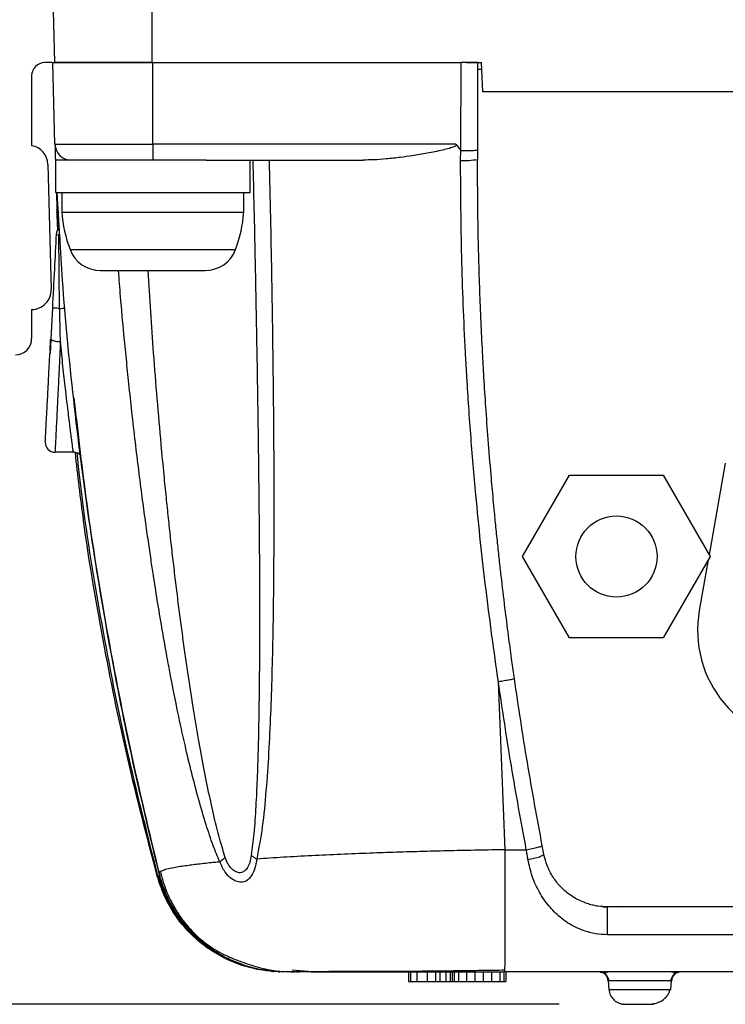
# Model space of a CAD drawing. Extents: x 3 to 428, y 3 to 275.
# Tile 3 of 42: x 79 to 93, y 44 to 63. Entities that reach past the tile are written whole.
import ezdxf

# ---------------------------------------------------------------- set-up
doc = ezdxf.new("R2010")
doc.units = 0
doc.linetypes.add('SLD-SOLID', pattern=[0])
doc.layers.get('0').update_dxf_attribs({"linetype": 'CONTINUOUS'})
doc.layers.add('DIMENSION', color=7, linetype='SLD-SOLID')
doc.styles.add('SLDTEXTSTYLE1', font='Gothic.ttf', dxfattribs={"width": 0.913})
doc.dimstyles.new('SLDDIMSTYLE0', dxfattribs={"dimtxt": 3.175, "dimasz": 3.302, "dimexe": 0, "dimexo": 0.0625, "dimgap": 0.79375, "dimtad": 0, "dimtih": 1, "dimtoh": 1, "dimdec": 0, "dimlfac": 1.6, "dimrnd": 1e-09, "dimzin": 12, "dimdsep": 46, "dimtxsty": 'SLDTEXTSTYLE1', "dimsah": 1, "dimcen": 0.09, "dimadec": 0, "dimazin": 0, "dimtfac": 1, "dimtdec": 0, "dimtofl": 0, "dimtmove": 0, "dimatfit": 3, "dimfxl": 1, "dimtolj": 1, "dimtzin": 12, "dimarcsym": 0})

# ---------------------------------------------------------------- blocks, each defined once
blk = doc.blocks.new('_D_3')
at = {"layer": 'DIMENSION'}
for p, q in [((84.059, 70.398), (54.268, 70.398)), ((57.443, 70.398), (57.443, 61.582)), ((57.443, 43.691), (57.443, 56.541)), ((89.544, 43.691), (54.268, 43.691))]:
    blk.add_line(p, q, dxfattribs=at)
for points in [[(57.443, 70.398), (56.935, 67.096), (57.951, 67.096)], [(57.443, 43.691), (57.951, 46.993), (56.935, 46.993)]]:
    blk.add_solid(points, dxfattribs=at)
at = {"layer": 'DIMENSION', "insert": (55.097, 60.597), "char_height": 3.175, "attachment_point": 1, "style": 'SLDTEXTSTYLE1'}
blk.add_mtext('43', dxfattribs=at)

msp = doc.modelspace()

# ---------------------------------------------------------------- linework, layer by layer
at = {"color": 7, "linetype": 'SLD-SOLID'}
for p, q in [((79.619, 69.816), (79.829, 61.816)), ((79.782, 61.816), (79.641, 61.816)), ((79.84, 60.246), (79.798, 61.816)), ((81.704, 61.816), (81.723, 61.816)), ((81.723, 60.246), (81.723, 61.816)), ((81.723, 61.816), (87.66, 61.816)), ((87.654, 60.123), (87.66, 61.816)), ((87.764, 61.816), (88.048, 61.816)), ((87.973, 61.816), (87.973, 60.136)), ((88.077, 61.254), (88.048, 61.816)), ((79.391, 61.566), (79.391, 60.217)), ((187.706, 61.254), (88.077, 61.254)), ((79.84, 60.246), (81.723, 60.246)), ((87.557, 60.246), (81.723, 60.246)), ((81.723, 60.246), (81.723, 59.941)), ((87.557, 60.246), (87.654, 60.123)), ((87.647, 59.936), (87.654, 60.123)), ((87.973, 60.136), (87.973, 59.955)), ((79.848, 59.941), (79.848, 59.316)), ((82.747, 59.941), (79.848, 59.941)), ((82.747, 59.941), (85.771, 59.941)), ((83.598, 59.316), (83.598, 59.941)), ((79.704, 59.857), (79.766, 57.451)), ((79.848, 59.316), (83.598, 59.316)), ((79.866, 59.316), (79.875, 58.982)), ((79.973, 59.316), (79.973, 58.937)), ((83.473, 58.937), (83.473, 59.316)), ((79.875, 59), (79.9, 58.881)), ((79.875, 58.979), (79.875, 58.986)), ((79.877, 58.934), (79.876, 58.947)), ((79.895, 58.604), (79.882, 58.965)), ((79.894, 58.986), (79.895, 58.986)), ((79.973, 58.937), (83.473, 58.937)), ((79.876, 58.503), (79.863, 58.514)), ((79.915, 58.493), (79.876, 58.503)), ((79.93, 57.083), (79.915, 58.493)), ((79.391, 57.066), (79.391, 56.504)), ((79.789, 57.1), (79.757, 56.501)), ((79.76, 56.492), (79.746, 56.219)), ((79.757, 56.501), (79.763, 56.492)), ((79.655, 54.483), (79.655, 54.479)), ((80.195, 54.316), (79.84, 54.316)), ((92.743, 54.109), (92.431, 52.344)), ((88.842, 52.31), (89.744, 53.873)), ((89.744, 53.873), (91.549, 53.873)), ((91.549, 53.873), (92.451, 52.31)), ((89.744, 50.748), (88.842, 52.31)), ((92.451, 52.31), (91.549, 50.748)), ((92.414, 52.247), (92.242, 51.271)), ((91.549, 50.748), (89.744, 50.748)), ((88.504, 46.667), (88.374, 49.898)), ((88.504, 46.667), (88.912, 46.667)), ((89.251, 46.58), (89.219, 46.744)), ((81.82, 46.172), (81.809, 46.156)), ((81.809, 46.156), (81.856, 46.141)), ((81.845, 46.208), (81.844, 46.208)), ((90.387, 45.566), (90.462, 45.566)), ((90.764, 45.564), (90.728, 45.566)), ((88.502, 44.316), (88.502, 44.354)), ((84.037, 44.323), (84.052, 44.323)), ((84.084, 44.323), (84.084, 44.323)), ((84.221, 44.316), (84.179, 44.319)), ((84.236, 44.316), (84.221, 44.316)), ((84.253, 44.316), (84.236, 44.316)), ((84.771, 44.316), (84.395, 44.316)), ((84.711, 44.321), (84.403, 44.347)), ((84.771, 44.316), (88.486, 44.316)), ((86.646, 44.316), (86.646, 44.129)), ((86.686, 44.316), (86.686, 44.129)), ((86.806, 44.316), (86.806, 44.129)), ((87.005, 44.316), (87.005, 44.129)), ((87.165, 44.316), (87.165, 44.129)), ((87.245, 44.316), (87.245, 44.129)), ((87.364, 44.316), (87.364, 44.129)), ((87.444, 44.316), (87.444, 44.129)), ((87.484, 44.316), (87.484, 44.129)), ((87.524, 44.316), (87.524, 44.129)), ((87.604, 44.316), (87.604, 44.129)), ((87.763, 44.316), (87.763, 44.129)), ((87.923, 44.316), (87.923, 44.129)), ((88.082, 44.316), (88.082, 44.129)), ((88.242, 44.316), (88.242, 44.129)), ((88.401, 44.316), (88.401, 44.129)), ((88.481, 44.316), (88.481, 44.129)), ((88.521, 44.316), (88.521, 44.129)), ((86.646, 44.129), (86.686, 44.129)), ((86.686, 44.129), (86.806, 44.129)), ((86.806, 44.129), (87.005, 44.129)), ((87.005, 44.129), (87.165, 44.129)), ((87.165, 44.129), (87.245, 44.129)), ((87.245, 44.129), (87.364, 44.129)), ((87.364, 44.129), (87.444, 44.129)), ((87.444, 44.129), (87.484, 44.129)), ((87.484, 44.129), (87.524, 44.129)), ((87.524, 44.129), (87.604, 44.129)), ((87.604, 44.129), (87.763, 44.129)), ((87.763, 44.129), (87.923, 44.129)), ((87.923, 44.129), (88.082, 44.129)), ((88.082, 44.129), (88.242, 44.129)), ((88.242, 44.129), (88.401, 44.129)), ((88.401, 44.129), (88.481, 44.129)), ((88.481, 44.129), (88.521, 44.129)), ((90.488, 44.145), (90.502, 43.977)), ((90.502, 43.977), (91.693, 43.977)), ((91.693, 43.977), (91.708, 44.145))]:
    msp.add_line(p, q, dxfattribs=at)
at = {"color": 8, "linetype": 'SLD-SOLID'}
for p, q in [((81.704, 69.816), (81.704, 61.816)), ((87.973, 61.691), (88.054, 61.691)), ((79.875, 58.986), (79.875, 58.992)), ((79.875, 58.992), (79.9, 58.88)), ((79.895, 58.986), (79.907, 58.934)), ((79.917, 58.514), (79.915, 58.493)), ((80.129, 58.22), (81.723, 58.22)), ((81.723, 58.22), (83.316, 58.22)), ((84.27, 44.316), (84.085, 44.331))]:
    msp.add_line(p, q, dxfattribs=at)
at = {"color": 7, "linetype": 'SLD-SOLID'}
msp.add_circle((90.647, 52.31), 0.781, dxfattribs=at)
for centre, radius, start, end in [((79.641, 61.566), 0.25, 90, 180), ((79.329, 59.848), 0.375, 1.4879, 80.4059), ((80.152, 60.254), 0.313, 181.5, 270), ((87.731, 61.292), 1.359, 266.4873, 280.2608), ((82.467, 59.106), 2.5, 183.8629, 200.7582), ((80.978, 59.106), 2.5, 339.2418, 356.1371), ((80.05, 58.504), 0.188, 136.7303, 177), ((80.714, 58.441), 0.625, 200.7582, 270), ((82.732, 58.441), 0.625, 270, 339.2418), ((79.391, 57.441), 0.375, 270, 1.4879), ((79.079, 56.504), 0.312, 270, 0), ((79.84, 54.504), 0.188, 177, 270), ((80.195, 54.129), 0.188, 38.6045, 90), ((94.397, 50.891), 2.188, 170, 270)]:
    msp.add_arc(centre, radius, start, end, dxfattribs=at)
for points, knots in [([(79.798, 61.816), (79.806, 61.816), (79.82, 61.816), (79.934, 61.816), (80.112, 61.816), (80.353, 61.816), (80.647, 61.816), (80.982, 61.816), (81.345, 61.816), (81.597, 61.816), (81.723, 61.816)], [0, 0, 0, 0, 0.125, 0.25, 0.375, 0.499999, 0.625, 0.75, 0.875, 1, 1, 1, 1]), ([(81.704, 61.816), (81.581, 61.816), (81.336, 61.816), (80.982, 61.816), (80.655, 61.816), (80.37, 61.816), (80.135, 61.816), (79.961, 61.816), (79.85, 61.816), (79.836, 61.816), (79.829, 61.816)], [0, 0, 0, 0, 0.124999, 0.249999, 0.375, 0.500001, 0.625, 0.75, 0.875, 1, 1, 1, 1]), ([(87.973, 61.816), (87.971, 61.816), (87.967, 61.816), (87.941, 61.816), (87.904, 61.816), (87.846, 61.816), (87.763, 61.816), (87.693, 61.816), (87.66, 61.816)], [0, 0, 0, 0, 0.15504, 0.301563, 0.439565, 0.569042, 0.801417, 1, 1, 1, 1]), ([(79.84, 60.246), (79.841, 60.181), (79.844, 60.083), (79.846, 59.988), (79.847, 59.948), (79.848, 59.943), (79.848, 59.941)], [0, 0, 0, 0, 0.489712, 0.747295, 0.879929, 1, 1, 1, 1]), ([(87.557, 60.246), (87.558, 60.244), (87.56, 60.24), (87.561, 60.233), (87.559, 60.227), (87.553, 60.218), (87.538, 60.207), (87.512, 60.194), (87.476, 60.18), (87.407, 60.159), (87.298, 60.131), (87.156, 60.101), (87.007, 60.073), (86.861, 60.047), (86.689, 60.019), (86.473, 59.988), (86.226, 59.962), (85.986, 59.944), (85.839, 59.942), (85.771, 59.941)], [0, 0, 0, 0, 0.003573, 0.006829, 0.010233, 0.014198, 0.024744, 0.039571, 0.060342, 0.087289, 0.155448, 0.240767, 0.320729, 0.400669, 0.480585, 0.603688, 0.755326, 0.887419, 1, 1, 1, 1]), ([(87.654, 60.123), (87.687, 60.123), (87.759, 60.123), (87.843, 60.125), (87.902, 60.128), (87.94, 60.13), (87.967, 60.133), (87.971, 60.135), (87.973, 60.136)], [0, 0, 0, 0, 0.200012, 0.431182, 0.560335, 0.698194, 0.844748, 1, 1, 1, 1]), ([(83.647, 59.941), (83.662, 59.319), (83.686, 58.321), (83.704, 57.325), (83.711, 56.95)], [0, 0, 0, 0, 0.623883, 1, 1, 1, 1]), ([(83.962, 59.941), (83.97, 59.574), (83.987, 58.85), (84.008, 57.781), (84.025, 56.743), (84.038, 55.749), (84.046, 54.849), (84.052, 53.905), (84.053, 52.92), (84.047, 51.86), (84.035, 50.905), (84.016, 50.053), (83.99, 49.283), (83.955, 48.538), (83.905, 47.813), (83.842, 47.121), (83.762, 46.693), (83.724, 46.488)], [0, 0, 0, 0, 0.081142, 0.159966, 0.236477, 0.310682, 0.37966, 0.43582, 0.519579, 0.597861, 0.671115, 0.73164, 0.787386, 0.84294, 0.898349, 0.951067, 1, 1, 1, 1]), ([(88.374, 49.898), (88.292, 50.489), (88.124, 51.685), (87.978, 53.081), (87.889, 54.082), (87.841, 54.671), (87.8, 55.252), (87.767, 55.774), (87.715, 56.713), (87.659, 58.084), (87.651, 59.318), (87.647, 59.936)], [0, 0, 0, 0, 0.177573, 0.359765, 0.418, 0.476707, 0.53589, 0.591454, 0.63248, 0.81594, 1, 1, 1, 1]), ([(88.683, 49.961), (88.667, 50.073), (88.631, 50.328), (88.574, 50.757), (88.507, 51.277), (88.449, 51.757), (88.403, 52.171), (88.367, 52.495), (88.333, 52.829), (88.302, 53.136), (88.277, 53.408), (88.255, 53.646), (88.221, 54.032), (88.179, 54.546), (88.134, 55.172), (88.098, 55.73), (88.057, 56.474), (88.014, 57.443), (87.979, 58.681), (87.975, 59.524), (87.973, 59.955)], [0, 0, 0, 0, 0.033905, 0.077027, 0.129365, 0.19092, 0.221555, 0.254048, 0.288398, 0.321876, 0.346362, 0.370226, 0.393469, 0.46209, 0.524637, 0.581108, 0.629366, 0.74765, 0.871194, 1, 1, 1, 1]), ([(81.845, 46.208), (81.663, 46.962), (81.302, 48.464), (80.855, 50.744), (80.481, 53.032), (80.189, 55.328), (79.985, 57.424), (79.915, 58.755), (79.885, 59.316)], [0, 0, 0, 0, 0.176243, 0.351356, 0.525662, 0.699494, 0.873185, 1, 1, 1, 1]), ([(79.895, 58.986), (79.895, 58.983), (79.895, 58.976), (79.898, 58.93), (79.901, 58.873), (79.905, 58.813), (79.909, 58.74), (79.914, 58.651), (79.92, 58.563), (79.925, 58.477), (79.929, 58.426), (79.93, 58.399)], [0, 0, 0, 0, 0.143983, 0.292073, 0.387815, 0.486783, 0.590182, 0.704124, 0.830024, 0.907333, 1, 1, 1, 1]), ([(79.895, 58.603), (79.893, 58.634), (79.889, 58.72), (79.884, 58.839), (79.882, 58.902), (79.88, 58.934)], [0, 0, 0, 0, 0.215919, 0.598957, 1, 1, 1, 1]), ([(79.911, 58.705), (79.912, 58.693), (79.916, 58.619), (79.924, 58.512), (79.931, 58.423)], [0, 0, 0, 0, 0.166028, 1, 1, 1, 1]), ([(79.863, 58.514), (79.851, 58.29), (79.826, 57.82), (79.802, 57.348), (79.789, 57.1)], [0, 0, 0, 0, 0.476091, 1, 1, 1, 1]), ([(80.714, 57.816), (80.717, 57.816), (80.724, 57.816), (80.781, 57.816), (80.873, 57.816), (81.004, 57.816), (81.138, 57.816), (81.256, 57.816), (81.377, 57.816), (81.532, 57.816), (81.659, 57.816), (81.723, 57.816)], [0, 0, 0, 0, 0.119879, 0.239967, 0.369835, 0.499916, 0.629785, 0.69454, 0.760035, 0.879859, 1, 1, 1, 1]), ([(81.723, 57.816), (81.786, 57.816), (81.913, 57.816), (82.101, 57.816), (82.281, 57.816), (82.441, 57.816), (82.55, 57.816), (82.62, 57.816), (82.674, 57.816), (82.721, 57.816), (82.728, 57.816), (82.732, 57.816)], [0, 0, 0, 0, 0.120036, 0.239962, 0.369831, 0.499912, 0.629781, 0.694535, 0.760032, 0.879911, 1, 1, 1, 1]), ([(79.93, 57.083), (79.911, 57.085), (79.87, 57.088), (79.824, 57.092), (79.794, 57.097), (79.79, 57.099), (79.789, 57.1)], [0, 0, 0, 0, 0.251407, 0.511398, 0.765217, 1, 1, 1, 1]), ([(79.945, 56.445), (79.942, 56.547), (79.937, 56.757), (79.933, 56.972), (79.93, 57.083)], [0, 0, 0, 0, 0.481191, 1, 1, 1, 1]), ([(83.712, 56.951), (83.713, 56.864), (83.719, 56.581), (83.723, 56.299), (83.727, 56.102)], [0, 0, 0, 0, 0.305853, 1, 1, 1, 1]), ([(79.745, 56.262), (79.748, 56.322), (79.752, 56.397), (79.756, 56.483), (79.757, 56.501)], [0, 0, 0, 0, 0.793539, 1, 1, 1, 1]), ([(79.945, 56.445), (79.938, 56.319), (79.926, 56.074), (79.91, 55.738), (79.894, 55.397), (79.878, 55.075), (79.864, 54.79), (79.853, 54.576), (79.846, 54.427), (79.841, 54.333), (79.841, 54.322), (79.84, 54.316)], [0, 0, 0, 0, 0.105649, 0.20593, 0.300841, 0.433046, 0.553193, 0.667355, 0.779874, 0.890754, 1, 1, 1, 1]), ([(80.195, 54.316), (80.194, 54.321), (80.192, 54.331), (80.182, 54.405), (80.169, 54.503), (80.155, 54.614), (80.138, 54.746), (80.119, 54.899), (80.101, 55.044), (80.084, 55.176), (80.071, 55.287), (80.057, 55.408), (80.031, 55.628), (79.994, 55.967), (79.961, 56.286), (79.945, 56.445)], [0, 0, 0, 0, 0.101938, 0.206889, 0.27858, 0.351635, 0.426062, 0.493318, 0.566589, 0.605493, 0.645904, 0.68782, 0.731243, 0.865604, 1, 1, 1, 1]), ([(79.653, 54.515), (79.653, 54.516), (79.653, 54.518), (79.654, 54.534), (79.656, 54.561), (79.658, 54.603), (79.661, 54.662), (79.665, 54.744), (79.67, 54.843), (79.677, 54.965), (79.685, 55.113), (79.694, 55.288), (79.704, 55.48), (79.717, 55.739), (79.73, 55.988), (79.74, 56.179), (79.743, 56.229)], [0, 0, 0, 0, 0.036559, 0.090404, 0.144234, 0.198276, 0.268525, 0.338241, 0.407923, 0.478067, 0.560834, 0.643217, 0.725842, 0.808035, 0.94968, 1, 1, 1, 1]), ([(80.204, 55.367), (80.275, 54.738), (80.439, 53.291), (80.802, 51.039), (81.267, 48.611), (81.652, 47.009), (81.844, 46.208)], [0, 0, 0, 0, 0.203869, 0.469251, 0.734638, 1, 1, 1, 1]), ([(81.809, 46.156), (81.613, 46.909), (81.219, 48.415), (80.755, 50.702), (80.42, 52.666), (80.282, 53.873), (80.232, 54.309)], [0, 0, 0, 0, 0.281252, 0.56193, 0.84203, 1, 1, 1, 1]), ([(81.82, 46.172), (81.616, 46.973), (81.209, 48.575), (80.734, 51.009), (80.417, 52.919), (80.297, 54.021), (80.266, 54.302)], [0, 0, 0, 0, 0.299231, 0.598484, 0.897708, 1, 1, 1, 1]), ([(88.683, 49.961), (88.679, 49.958), (88.674, 49.954), (88.635, 49.944), (88.595, 49.935), (88.546, 49.926), (88.474, 49.913), (88.413, 49.904), (88.374, 49.898)], [0, 0, 0, 0, 0.239232, 0.368133, 0.49982, 0.631538, 0.760515, 1, 1, 1, 1]), ([(88.912, 46.667), (88.813, 47.204), (88.615, 48.278), (88.455, 49.358), (88.374, 49.898)], [0, 0, 0, 0, 0.499998, 1, 1, 1, 1]), ([(89.219, 46.744), (89.121, 47.279), (88.923, 48.348), (88.763, 49.423), (88.683, 49.961)], [0, 0, 0, 0, 0.5, 1, 1, 1, 1]), ([(88.504, 46.667), (88.328, 46.664), (87.977, 46.658), (87.45, 46.646), (86.927, 46.633), (86.409, 46.618), (85.876, 46.599), (85.328, 46.577), (84.77, 46.551), (84.224, 46.521), (83.892, 46.499), (83.724, 46.488)], [0, 0, 0, 0, 0.098676, 0.198131, 0.298377, 0.399436, 0.501339, 0.6188, 0.741081, 0.868153, 1, 1, 1, 1]), ([(88.912, 46.667), (88.951, 46.674), (89.011, 46.686), (89.083, 46.702), (89.132, 46.714), (89.172, 46.725), (89.21, 46.736), (89.215, 46.741), (89.219, 46.744)], [0, 0, 0, 0, 0.239307, 0.368266, 0.499993, 0.631729, 0.760688, 1, 1, 1, 1]), ([(88.944, 46.478), (88.939, 46.51), (88.928, 46.572), (88.918, 46.636), (88.912, 46.667)], [0, 0, 0, 0, 0.503467, 1, 1, 1, 1]), ([(83.013, 46.431), (83.028, 46.445), (83.058, 46.473), (83.098, 46.502), (83.117, 46.517)], [0, 0, 0, 0, 0.508085, 1, 1, 1, 1]), ([(83.724, 46.488), (83.713, 46.427), (83.692, 46.309), (83.626, 46.161), (83.536, 46.063), (83.427, 46.033), (83.322, 46.054), (83.215, 46.119), (83.1, 46.24), (83.044, 46.363), (83.013, 46.431)], [0, 0, 0, 0, 0.132492, 0.25913, 0.40092, 0.51959, 0.618127, 0.718549, 0.844016, 1, 1, 1, 1]), ([(83.618, 46.559), (83.61, 46.515), (83.595, 46.429), (83.549, 46.323), (83.488, 46.248), (83.409, 46.217), (83.322, 46.233), (83.239, 46.295), (83.166, 46.392), (83.134, 46.474), (83.117, 46.517)], [0, 0, 0, 0, 0.132703, 0.257776, 0.381216, 0.501857, 0.622024, 0.744346, 0.868232, 1, 1, 1, 1]), ([(83.618, 46.559), (83.633, 46.547), (83.663, 46.523), (83.703, 46.499), (83.724, 46.488)], [0, 0, 0, 0, 0.491893, 1, 1, 1, 1]), ([(88.944, 46.478), (88.983, 46.486), (89.044, 46.498), (89.116, 46.518), (89.165, 46.533), (89.205, 46.547), (89.243, 46.564), (89.247, 46.574), (89.251, 46.58)], [0, 0, 0, 0, 0.239109, 0.368133, 0.499997, 0.631862, 0.760887, 1, 1, 1, 1]), ([(90.478, 45.031), (90.4, 45.034), (90.24, 45.042), (90.033, 45.1), (89.855, 45.175), (89.703, 45.261), (89.526, 45.393), (89.336, 45.582), (89.156, 45.848), (89.017, 46.147), (88.968, 46.369), (88.944, 46.478)], [0, 0, 0, 0, 0.096479, 0.198311, 0.272845, 0.35045, 0.432066, 0.573027, 0.714729, 0.859732, 1, 1, 1, 1]), ([(90.478, 45.566), (90.417, 45.569), (90.323, 45.573), (90.2, 45.596), (90.096, 45.624), (89.984, 45.666), (89.863, 45.725), (89.721, 45.816), (89.568, 45.949), (89.421, 46.135), (89.309, 46.347), (89.269, 46.505), (89.251, 46.58)], [0, 0, 0, 0, 0.098878, 0.151681, 0.207136, 0.281683, 0.359003, 0.448525, 0.586554, 0.730579, 0.873422, 1, 1, 1, 1]), ([(81.871, 46.243), (81.89, 46.164), (81.933, 45.985), (82.041, 45.732), (82.171, 45.494), (82.305, 45.301), (82.435, 45.143), (82.571, 45.006), (82.718, 44.881), (82.88, 44.767), (83.06, 44.664), (83.249, 44.577), (83.44, 44.505), (83.65, 44.434), (83.848, 44.38), (84.026, 44.341), (84.12, 44.33), (84.17, 44.324)], [0, 0, 0, 0, 0.070729, 0.159799, 0.238995, 0.307265, 0.364029, 0.417311, 0.474679, 0.537878, 0.607839, 0.684895, 0.760725, 0.823334, 0.879327, 0.936298, 1, 1, 1, 1]), ([(84.127, 44.324), (84.029, 44.328), (83.796, 44.34), (83.434, 44.433), (83.052, 44.593), (82.697, 44.819), (82.385, 45.102), (82.129, 45.428), (81.931, 45.781), (81.849, 46.033), (81.809, 46.156)], [0, 0, 0, 0, 0.093025, 0.220736, 0.352018, 0.48516, 0.618302, 0.749584, 0.877295, 1, 1, 1, 1]), ([(84.139, 44.324), (84.041, 44.329), (83.807, 44.34), (83.525, 44.414), (83.293, 44.499), (83.141, 44.567), (82.992, 44.645), (82.849, 44.734), (82.673, 44.86), (82.455, 45.049), (82.206, 45.338), (81.97, 45.715), (81.872, 46.015), (81.82, 46.172)], [0, 0, 0, 0, 0.092898, 0.220884, 0.273111, 0.325739, 0.378657, 0.431744, 0.484881, 0.582927, 0.703432, 0.843883, 1, 1, 1, 1]), ([(81.867, 46.242), (81.866, 46.242), (81.853, 46.235), (81.845, 46.224), (81.845, 46.213), (81.845, 46.208)], [0, 0, 0, 0, 0.039793, 0.576508, 1, 1, 1, 1]), ([(84.085, 44.331), (84.015, 44.335), (83.809, 44.346), (83.471, 44.437), (83.083, 44.601), (82.724, 44.836), (82.41, 45.127), (82.155, 45.463), (81.96, 45.825), (81.882, 46.082), (81.845, 46.208)], [0, 0, 0, 0, 0.066661, 0.198016, 0.333171, 0.470312, 0.607452, 0.742607, 0.873963, 1, 1, 1, 1]), ([(81.846, 46.138), (81.878, 46.035), (81.942, 45.829), (82.084, 45.556), (82.234, 45.327), (82.376, 45.155), (82.503, 45.022), (82.666, 44.876), (82.848, 44.736), (83.004, 44.658), (83.065, 44.628)], [0, 0, 0, 0, 0.161424, 0.321954, 0.459234, 0.570977, 0.655848, 0.736259, 0.897743, 1, 1, 1, 1]), ([(90.478, 45.031), (90.478, 45.055), (90.478, 45.104), (90.478, 45.196), (90.478, 45.288), (90.478, 45.373), (90.478, 45.45), (90.478, 45.513), (90.478, 45.558), (90.478, 45.563), (90.478, 45.566)], [0, 0, 0, 0, 0.130397, 0.260897, 0.385593, 0.500008, 0.614421, 0.739112, 0.869607, 1, 1, 1, 1]), ([(185.305, 45.566), (184.623, 45.566), (183.22, 45.566), (181.06, 45.566), (178.786, 45.566), (176.399, 45.566), (173.898, 45.566), (171.283, 45.566), (168.687, 45.566), (166.12, 45.566), (163.698, 45.566), (162.002, 45.566), (161.063, 45.566), (160.8, 45.566), (160.537, 45.566), (160.273, 45.566), (160.038, 45.566), (159.888, 45.566), (159.791, 45.566), (159.679, 45.566), (159.462, 45.566), (159.136, 45.566), (158.701, 45.566), (158.158, 45.566), (157.506, 45.566), (156.746, 45.566), (155.878, 45.566), (154.902, 45.566), (153.818, 45.566), (152.626, 45.566), (151.51, 45.566), (150.493, 45.566), (149.829, 45.566), (149.369, 45.566), (149.124, 45.566), (148.877, 45.566), (148.627, 45.566), (148.4, 45.566), (147.77, 45.566), (146.583, 45.566), (144.839, 45.566), (142.984, 45.566), (141.479, 45.566), (140.307, 45.566), (139.453, 45.566), (138.615, 45.566), (137.812, 45.566), (137.104, 45.566), (136.36, 45.566), (135.532, 45.566), (134.529, 45.566), (133.358, 45.566), (132.004, 45.566), (130.454, 45.566), (128.792, 45.566), (127.016, 45.566), (125.127, 45.566), (123.126, 45.566), (121.074, 45.566), (118.979, 45.566), (116.845, 45.566), (114.648, 45.566), (112.441, 45.566), (110.283, 45.566), (108.067, 45.566), (105.805, 45.566), (103.508, 45.566), (101.317, 45.566), (99.232, 45.566), (97.265, 45.566), (95.414, 45.566), (93.677, 45.566), (92.043, 45.566), (90.988, 45.566), (90.478, 45.566)], [0, 0, 0, 0, 0.021582, 0.044363, 0.068341, 0.093518, 0.119894, 0.147467, 0.176239, 0.202014, 0.228681, 0.252884, 0.255644, 0.258412, 0.26119, 0.263976, 0.26677, 0.268609, 0.268715, 0.269858, 0.272147, 0.275583, 0.280166, 0.285895, 0.292771, 0.300793, 0.30994, 0.320229, 0.33166, 0.344232, 0.357946, 0.366962, 0.37641, 0.378957, 0.381533, 0.384139, 0.386774, 0.389439, 0.391322, 0.406724, 0.426966, 0.446524, 0.465398, 0.474579, 0.483589, 0.492428, 0.501096, 0.508993, 0.514823, 0.524621, 0.535194, 0.546544, 0.561691, 0.578031, 0.595563, 0.614288, 0.634206, 0.655316, 0.677619, 0.69911, 0.721605, 0.745106, 0.768646, 0.791407, 0.813389, 0.838739, 0.862966, 0.886071, 0.908053, 0.928913, 0.948309, 0.966622, 0.983852, 1, 1, 1, 1]), ([(185.304, 45.031), (177.403, 45.031), (161.598, 45.031), (137.892, 45.031), (114.185, 45.031), (98.38, 45.031), (90.478, 45.031)], [0, 0, 0, 0, 0.249987, 0.499994, 0.750003, 1, 1, 1, 1]), ([(84.494, 44.318), (84.555, 44.319), (84.67, 44.321), (84.908, 44.324), (85.155, 44.327), (85.394, 44.329), (85.61, 44.331), (85.79, 44.331), (85.937, 44.331), (86.094, 44.329), (86.288, 44.329), (86.565, 44.33), (86.884, 44.332), (87.24, 44.336), (87.623, 44.34), (88.049, 44.346), (88.35, 44.351), (88.502, 44.353)], [0, 0, 0, 0, 0.105461, 0.199306, 0.281103, 0.350487, 0.407193, 0.451046, 0.481989, 0.50637, 0.551084, 0.610852, 0.685988, 0.752684, 0.828495, 0.913668, 1, 1, 1, 1]), ([(83.949, 44.341), (83.968, 44.338), (84.016, 44.329), (84.064, 44.328), (84.093, 44.327)], [0, 0, 0, 0, 0.405256, 1, 1, 1, 1]), ([(84.141, 44.322), (84.14, 44.321), (84.134, 44.32), (84.154, 44.319), (84.17, 44.318)], [0, 0, 0, 0, 0.24824, 1, 1, 1, 1]), ([(84.379, 44.316), (84.351, 44.316), (84.283, 44.316), (84.275, 44.316), (84.27, 44.316)], [0, 0, 0, 0, 0.404203, 1, 1, 1, 1]), ([(84.379, 44.317), (84.389, 44.317), (84.411, 44.317), (84.516, 44.322), (84.574, 44.324)], [0, 0, 0, 0, 0.446243, 1, 1, 1, 1]), ([(187.283, 44.316), (186.559, 44.316), (185.077, 44.316), (182.804, 44.316), (180.433, 44.316), (177.962, 44.316), (175.301, 44.316), (172.444, 44.316), (170.29, 44.316), (168.962, 44.316), (168.501, 44.316), (168.036, 44.316), (167.589, 44.316), (167.229, 44.316), (166.698, 44.316), (165.852, 44.316), (164.588, 44.316), (163.134, 44.316), (161.582, 44.316), (160.004, 44.316), (158.407, 44.316), (157.252, 44.316), (156.498, 44.316), (156.17, 44.316), (155.839, 44.316), (155.505, 44.316), (155.169, 44.316), (154.829, 44.316), (154.486, 44.316), (153.651, 44.316), (152.355, 44.316), (150.634, 44.316), (149.008, 44.316), (147.48, 44.316), (146.049, 44.316), (144.714, 44.316), (143.467, 44.316), (142.308, 44.316), (141.24, 44.316), (140.474, 44.316), (139.978, 44.316), (139.722, 44.316), (139.475, 44.316), (139.236, 44.316), (139.006, 44.316), (138.786, 44.316), (138.574, 44.316), (137.903, 44.316), (136.739, 44.316), (135.046, 44.316), (133.257, 44.316), (131.372, 44.316), (129.319, 44.316), (127.092, 44.316), (125.381, 44.316), (124.287, 44.316), (123.847, 44.316), (123.403, 44.316), (122.891, 44.316), (121.684, 44.316), (118.186, 44.316), (114.301, 44.316), (111.201, 44.316), (110.482, 44.316), (110.305, 44.316), (110.128, 44.316), (109.95, 44.316), (109.744, 44.316), (109.49, 44.316), (109.188, 44.316), (108.224, 44.316), (106.632, 44.316), (104.182, 44.316), (101.552, 44.316), (98.755, 44.316), (96.054, 44.316), (93.451, 44.316), (90.944, 44.316), (89.305, 44.316), (88.502, 44.316)], [0, 0, 0, 0, 0.022002, 0.045008, 0.069017, 0.09403, 0.120046, 0.149824, 0.180815, 0.185462, 0.190136, 0.194836, 0.199562, 0.203723, 0.205756, 0.215701, 0.229425, 0.244141, 0.259849, 0.27655, 0.292068, 0.308355, 0.311644, 0.314963, 0.318312, 0.32169, 0.325098, 0.328536, 0.332004, 0.335501, 0.353913, 0.371345, 0.387797, 0.403268, 0.417759, 0.431269, 0.443799, 0.455644, 0.466455, 0.476232, 0.478916, 0.48151, 0.484015, 0.486429, 0.488754, 0.490989, 0.493135, 0.495191, 0.511353, 0.528489, 0.546601, 0.565687, 0.585748, 0.60894, 0.633312, 0.637724, 0.642172, 0.646656, 0.651203, 0.657723, 0.68334, 0.757436, 0.775694, 0.777487, 0.77928, 0.781073, 0.782866, 0.784659, 0.787337, 0.790585, 0.793822, 0.81664, 0.838923, 0.868216, 0.896531, 0.923867, 0.950223, 0.975601, 1, 1, 1, 1]), ([(90.334, 44.313), (90.346, 44.311), (90.37, 44.306), (90.421, 44.295), (90.447, 44.29)], [0, 0, 0, 0, 0.509914, 1, 1, 1, 1]), ([(90.488, 44.145), (90.483, 44.168), (90.474, 44.214), (90.43, 44.269), (90.382, 44.303), (90.348, 44.308), (90.338, 44.309)], [0, 0, 0, 0, 0.289162, 0.57832, 0.867485, 1, 1, 1, 1]), ([(90.483, 44.305), (90.449, 44.308), (90.393, 44.314), (90.356, 44.315), (90.342, 44.315)], [0, 0, 0, 0, 0.602029, 1, 1, 1, 1]), ([(90.379, 44.305), (90.396, 44.297), (90.428, 44.281), (90.465, 44.241), (90.491, 44.194), (90.496, 44.16), (90.498, 44.144)], [0, 0, 0, 0, 0.254958, 0.513534, 0.764934, 1, 1, 1, 1]), ([(91.697, 44.144), (91.699, 44.16), (91.704, 44.194), (91.73, 44.241), (91.767, 44.281), (91.8, 44.297), (91.816, 44.305)], [0, 0, 0, 0, 0.235064, 0.486463, 0.74504, 1, 1, 1, 1]), ([(91.859, 44.31), (91.848, 44.308), (91.814, 44.304), (91.765, 44.269), (91.721, 44.214), (91.712, 44.168), (91.708, 44.145)], [0, 0, 0, 0, 0.136674, 0.424441, 0.712218, 1, 1, 1, 1]), ([(91.855, 44.315), (91.841, 44.315), (91.804, 44.314), (91.747, 44.308), (91.712, 44.305)], [0, 0, 0, 0, 0.396416, 1, 1, 1, 1]), ([(91.749, 44.29), (91.774, 44.295), (91.826, 44.307), (91.85, 44.311), (91.863, 44.314)], [0, 0, 0, 0, 0.490112, 1, 1, 1, 1]), ([(91.708, 44.145), (91.698, 44.145), (91.68, 44.145), (91.539, 44.145), (91.337, 44.145), (91.098, 44.145), (90.858, 44.145), (90.656, 44.145), (90.515, 44.145), (90.497, 44.145), (90.488, 44.145)], [0, 0, 0, 0, 0.125, 0.25, 0.374999, 0.5, 0.625, 0.75, 0.875, 1, 1, 1, 1]), ([(90.502, 43.977), (90.51, 43.938), (90.525, 43.862), (90.598, 43.769), (90.681, 43.712), (90.74, 43.704), (90.76, 43.701)], [0, 0, 0, 0, 0.283458, 0.566915, 0.850384, 1, 1, 1, 1]), ([(90.759, 43.696), (90.763, 43.696), (90.77, 43.696), (90.819, 43.696), (90.88, 43.696), (90.959, 43.696), (91.054, 43.696), (91.162, 43.696), (91.259, 43.696), (91.346, 43.697), (91.443, 43.721), (91.54, 43.767), (91.616, 43.837), (91.663, 43.913), (91.675, 43.957), (91.682, 43.979)], [0, 0, 0, 0, 0.087771, 0.166045, 0.234798, 0.294004, 0.384229, 0.462888, 0.541944, 0.627008, 0.688778, 0.772285, 0.878126, 0.93789, 1, 1, 1, 1]), ([(90.76, 43.696), (90.762, 43.696), (90.765, 43.696), (90.792, 43.696), (90.846, 43.696), (90.928, 43.696), (91.009, 43.696), (91.094, 43.696), (91.172, 43.694), (91.24, 43.693), (91.292, 43.692), (91.336, 43.691), (91.35, 43.691), (91.358, 43.691)], [0, 0, 0, 0, 0.07915, 0.153399, 0.286512, 0.399949, 0.493595, 0.574469, 0.685491, 0.754124, 0.830186, 0.912573, 1, 1, 1, 1])]:
    msp.add_open_spline(points, degree=3, knots=knots, dxfattribs=at)
at = {"color": 8, "linetype": 'SLD-SOLID'}
for points, knots in [([(79.877, 58.934), (79.879, 58.901), (79.881, 58.865), (79.902, 58.835), (79.904, 58.832)], [0, 0, 0, 0, 0.902318, 1, 1, 1, 1]), ([(83.013, 46.431), (82.969, 46.536), (82.873, 46.768), (82.74, 47.17), (82.603, 47.633), (82.469, 48.147), (82.335, 48.708), (82.199, 49.333), (82.082, 49.922), (81.981, 50.465), (81.895, 50.951), (81.812, 51.45), (81.743, 51.888), (81.686, 52.264), (81.635, 52.615), (81.578, 53.016), (81.516, 53.474), (81.452, 53.977), (81.385, 54.527), (81.322, 55.081), (81.264, 55.617), (81.214, 56.114), (81.16, 56.673), (81.107, 57.24), (81.076, 57.648), (81.062, 57.816)], [0, 0, 0, 0, 0.030645, 0.067652, 0.111188, 0.15715, 0.20561, 0.260795, 0.322716, 0.360893, 0.40336, 0.450114, 0.491525, 0.517748, 0.548279, 0.583115, 0.622254, 0.667624, 0.713968, 0.765174, 0.811579, 0.853185, 0.894149, 0.95656, 1, 1, 1, 1]), ([(83.117, 46.517), (83.084, 46.624), (83.01, 46.86), (82.91, 47.26), (82.806, 47.727), (82.702, 48.247), (82.598, 48.815), (82.495, 49.431), (82.412, 49.974), (82.346, 50.43), (82.297, 50.783), (82.249, 51.146), (82.201, 51.518), (82.154, 51.899), (82.109, 52.283), (82.066, 52.667), (82.024, 53.053), (81.982, 53.459), (81.935, 53.93), (81.848, 54.858), (81.738, 56.168), (81.666, 57.287), (81.632, 57.816)], [0, 0, 0, 0, 0.030064, 0.066445, 0.109238, 0.156303, 0.206275, 0.260909, 0.320221, 0.3506, 0.381787, 0.413782, 0.446587, 0.480203, 0.514631, 0.547836, 0.581765, 0.616418, 0.655027, 0.705897, 0.860753, 1, 1, 1, 1]), ([(79.93, 57.083), (79.949, 57.085), (79.987, 57.088), (80.023, 57.09), (80.034, 57.091), (80.035, 57.091)], [0, 0, 0, 0, 0.458454, 0.943168, 1, 1, 1, 1]), ([(79.763, 56.492), (79.765, 56.489), (79.768, 56.483), (79.786, 56.474), (79.81, 56.465), (79.84, 56.458), (79.884, 56.45), (79.921, 56.447), (79.945, 56.445)], [0, 0, 0, 0, 0.139126, 0.285072, 0.434176, 0.583269, 0.729223, 1, 1, 1, 1]), ([(83.727, 56.102), (83.731, 55.816), (83.744, 55.086), (83.759, 53.952), (83.771, 52.739), (83.777, 51.742), (83.777, 50.937), (83.775, 50.301), (83.77, 49.714), (83.762, 49.148), (83.75, 48.591), (83.732, 48.038), (83.707, 47.501), (83.674, 47.008), (83.636, 46.697), (83.618, 46.559)], [0, 0, 0, 0, 0.089559, 0.228251, 0.354717, 0.468964, 0.540387, 0.606828, 0.66829, 0.724777, 0.784591, 0.843496, 0.898872, 0.954924, 1, 1, 1, 1]), ([(88.502, 44.354), (88.502, 44.354), (88.502, 44.368), (88.502, 44.474), (88.503, 44.681), (88.503, 44.985), (88.503, 45.357), (88.503, 45.777), (88.504, 46.218), (88.504, 46.52), (88.504, 46.667)], [0, 0, 0, 0, 0.004293, 0.143727, 0.288493, 0.436081, 0.583669, 0.728435, 0.867869, 1, 1, 1, 1]), ([(83.013, 46.431), (82.979, 46.428), (82.898, 46.42), (82.769, 46.407), (82.632, 46.392), (82.498, 46.376), (82.37, 46.359), (82.243, 46.34), (82.108, 46.317), (81.991, 46.291), (81.907, 46.265), (81.879, 46.249), (81.867, 46.242)], [0, 0, 0, 0, 0.053189, 0.124561, 0.214106, 0.293183, 0.382458, 0.481914, 0.591546, 0.750628, 0.88919, 1, 1, 1, 1]), ([(81.82, 46.172), (81.826, 46.172), (81.833, 46.173), (81.878, 46.183), (81.886, 46.185)], [0, 0, 0, 0, 0.821097, 1, 1, 1, 1])]:
    msp.add_open_spline(points, degree=3, knots=knots, dxfattribs=at)

# ---------------------------------------------------------------- dimensions: what is measured, and where the dimension line sits
at = {"layer": 'DIMENSION'}
dim = msp.add_linear_dim(base=(57.443, 43.691), p1=(85.329, 70.398), p2=(90.814, 43.691), angle=90, dimstyle='SLDDIMSTYLE0', dxfattribs=at)
dim.commit()
dim.dimension.update_dxf_attribs({"geometry": '_D_3', "text_midpoint": (57.443, 59.061), "dimtype": 160})

doc.saveas('drawing.dxf')
